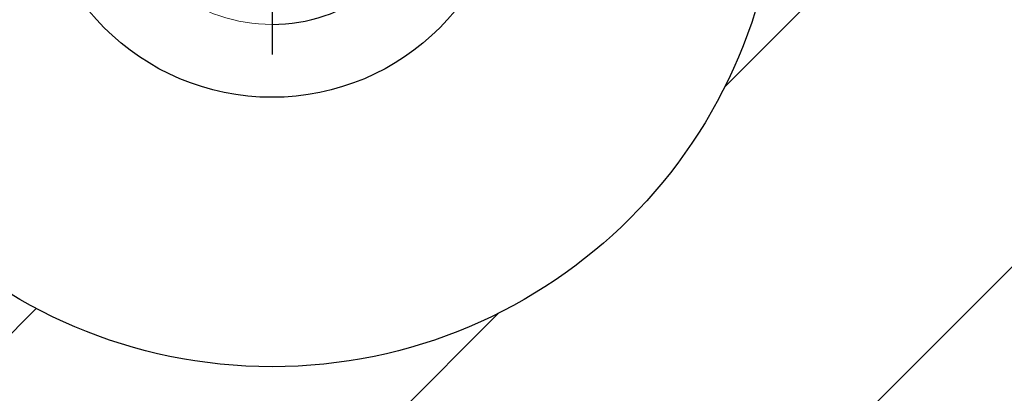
# Model space of a CAD drawing. Header units: millimetres. Extents: x 46 to 192, y 52 to 259.
# Tile 3 of 17: x 103 to 127, y 79 to 88. Entities that reach past the tile are written whole.
import ezdxf

# ---------------------------------------------------------------- set-up
doc = ezdxf.new("R2010")
doc.units = ezdxf.units.MM
doc.layers.add('标注层', color=3, linetype='Continuous')

# ---------------------------------------------------------------- blocks, each defined once
blk = doc.blocks.new('SW_CENTERMARKSYMBOL_2')
at = {"layer": '标注层', "color": 0}
for p, q in [((0, 0.25), (0, 11.984)), ((-0.25, 0), (-4.563, 0)), ((0, 0), (-0.125, 0)), ((0, 0), (0, 0.125)), ((0, 0), (0, -0.125)), ((0, 0), (0.125, 0)), ((0.25, 0), (6.328, 0)), ((0, -0.25), (0, -4.673))]:
    blk.add_line(p, q, dxfattribs=at)

msp = doc.modelspace()

# ---------------------------------------------------------------- hatches: boundary and pattern name
at = {"layer": '标注层'}
h = msp.add_hatch(dxfattribs=at)
h.set_pattern_fill('ANSI31', color=256, scale=2.5, style=0)
edge = h.paths.add_edge_path(flags=0)
edge.add_arc((109.41589, 92.06884), 40.32983, 0, 360)
edge = h.paths.add_edge_path(flags=0)
edge.add_arc((109.41589, 92.06884), 12.169, 0, 360)

# ---------------------------------------------------------------- linework, layer by layer
at = {"color": 7, "linetype": 'Continuous', "lineweight": 18}
msp.add_arc((109.41589, 92.06884), 3.95, 196.719756, 270, dxfattribs=at)
at = {"layer": '标注层'}
for radius in [40.32983, 12.169, 5.7]:
    msp.add_circle((109.41589, 92.06884), radius, dxfattribs=at)
msp.add_arc((109.41602, 92.06519), 3.94635, 269.998111, 343.330783, dxfattribs=at)

# ---------------------------------------------------------------- block references
msp.add_blockref('SW_CENTERMARKSYMBOL_2', (109.41589, 92.06884), dxfattribs=at)

doc.saveas('drawing.dxf')
